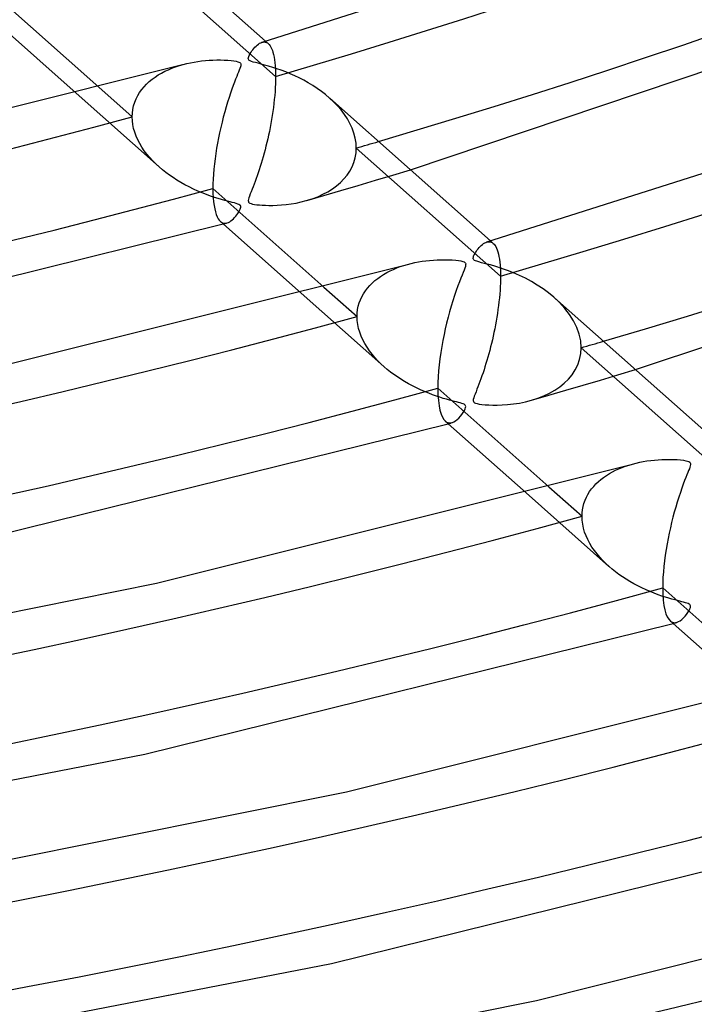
# Model space of a CAD drawing. Header units: millimetres. Extents: x -866 to 866, y -967 to 997.
# Tile 30 of 74: x 150 to 191, y 465 to 525. Entities that reach past the tile are written whole.
import ezdxf

# ---------------------------------------------------------------- set-up
doc = ezdxf.new("R2010")
doc.units = ezdxf.units.MM
doc.layers.add('HIDDEN', color=7, linetype='Continuous')
doc.layers.add('THICK', color=7, linetype='Continuous')

msp = doc.modelspace()

# ---------------------------------------------------------------- linework, layer by layer
at = {"layer": 'HIDDEN'}
for p, q in [((165.801, 521.768), (157.039, 529.543)), ((164.966, 523.838), (165.037, 523.854)), ((165.037, 523.854), (165.106, 523.859)), ((165.106, 523.859), (165.173, 523.851)), ((165.173, 523.851), (165.237, 523.831)), ((165.189, 523.903), (165.357, 523.754)), ((165.237, 523.831), (165.298, 523.799)), ((165.298, 523.799), (165.356, 523.755)), ((165.356, 523.755), (165.41, 523.7)), ((165.41, 523.7), (165.462, 523.632)), ((165.462, 523.632), (165.511, 523.552)), ((165.511, 523.552), (165.558, 523.458)), ((165.558, 523.458), (165.601, 523.35)), ((165.601, 523.35), (165.64, 523.229)), ((165.64, 523.229), (165.676, 523.093)), ((165.676, 523.093), (165.708, 522.944)), ((165.708, 522.944), (165.736, 522.78)), ((159.504, 522.267), (159.725, 522.349)), ((159.725, 522.349), (159.951, 522.423)), ((159.951, 522.423), (160.181, 522.49)), ((165.736, 522.78), (165.759, 522.604)), ((165.759, 522.604), (165.777, 522.413)), ((165.777, 522.413), (165.79, 522.21)), ((158.299, 521.597), (158.482, 521.731)), ((158.482, 521.731), (158.673, 521.855)), ((158.673, 521.855), (158.871, 521.971)), ((158.871, 521.971), (159.076, 522.078)), ((159.076, 522.078), (159.287, 522.176)), ((159.287, 522.176), (159.504, 522.267)), ((165.79, 522.21), (165.798, 521.994)), ((165.798, 521.994), (165.801, 521.768)), ((165.801, 521.768), (165.798, 521.549)), ((155.068, 521.106), (157.088, 519.314)), ((157.665, 520.969), (157.807, 521.14)), ((157.807, 521.14), (157.96, 521.301)), ((157.96, 521.301), (158.124, 521.454)), ((158.124, 521.454), (158.299, 521.597)), ((165.791, 521.323), (165.78, 521.091)), ((165.798, 521.549), (165.791, 521.323)), ((153.685, 520.742), (158.72, 516.274)), ((157.323, 520.404), (157.423, 520.601)), ((157.423, 520.601), (157.537, 520.79)), ((157.537, 520.79), (157.665, 520.969)), ((165.745, 520.611), (165.721, 520.367)), ((165.765, 520.853), (165.745, 520.611)), ((165.78, 521.091), (165.765, 520.853)), ((157.127, 519.766), (157.175, 519.985)), ((157.175, 519.985), (157.24, 520.198)), ((157.24, 520.198), (157.323, 520.404)), ((165.693, 520.122), (165.663, 519.877)), ((165.721, 520.367), (165.693, 520.122)), ((169.323, 520.224), (169.075, 520.455)), ((169.558, 519.982), (169.323, 520.224)), ((169.776, 519.729), (169.558, 519.982)), ((157.088, 519.314), (157.098, 519.542)), ((157.098, 519.081), (157.088, 519.314)), ((157.098, 519.542), (157.127, 519.766)), ((165.591, 519.387), (165.552, 519.144)), ((165.629, 519.632), (165.591, 519.387)), ((165.663, 519.877), (165.629, 519.632)), ((169.977, 519.465), (169.776, 519.729)), ((170.158, 519.191), (169.977, 519.465)), ((157.128, 518.847), (157.098, 519.081)), ((157.176, 518.612), (157.128, 518.847)), ((165.509, 518.904), (165.464, 518.665)), ((165.552, 519.144), (165.509, 518.904)), ((170.317, 518.909), (170.158, 519.191)), ((170.451, 518.618), (170.317, 518.909)), ((157.242, 518.379), (157.176, 518.612)), ((157.327, 518.147), (157.242, 518.379)), ((157.429, 517.918), (157.327, 518.147)), ((165.369, 518.198), (165.319, 517.971)), ((165.418, 518.43), (165.369, 518.198)), ((165.464, 518.665), (165.418, 518.43)), ((170.558, 518.321), (170.451, 518.618)), ((170.636, 518.022), (170.558, 518.321)), ((157.546, 517.693), (157.429, 517.918)), ((157.678, 517.472), (157.546, 517.693)), ((165.213, 517.527), (165.158, 517.311)), ((165.266, 517.747), (165.213, 517.527)), ((165.319, 517.971), (165.266, 517.747)), ((170.684, 517.722), (170.636, 518.022)), ((170.7, 517.42), (170.684, 517.722)), ((157.824, 517.256), (157.678, 517.472)), ((157.983, 517.046), (157.824, 517.256)), ((158.153, 516.842), (157.983, 517.046)), ((165.102, 517.099), (165.045, 516.891)), ((165.158, 517.311), (165.102, 517.099)), ((170.634, 516.827), (170.684, 517.12)), ((170.684, 517.12), (170.7, 517.42)), ((179.461, 509.646), (170.7, 517.42)), ((158.333, 516.645), (158.153, 516.842)), ((158.524, 516.455), (158.333, 516.645)), ((158.724, 516.271), (158.524, 516.455)), ((164.928, 516.49), (164.868, 516.295)), ((164.987, 516.688), (164.928, 516.49)), ((165.045, 516.891), (164.987, 516.688)), ((170.443, 516.273), (170.554, 516.545)), ((170.554, 516.545), (170.634, 516.827)), ((158.921, 516.102), (158.724, 516.271)), ((159.128, 515.937), (158.921, 516.102)), ((159.344, 515.778), (159.128, 515.937)), ((159.568, 515.623), (159.344, 515.778)), ((164.685, 515.741), (164.623, 515.566)), ((164.746, 515.921), (164.685, 515.741)), ((164.807, 516.106), (164.746, 515.921)), ((164.868, 516.295), (164.807, 516.106)), ((169.949, 515.542), (170.138, 515.771)), ((170.138, 515.771), (170.303, 516.015)), ((170.303, 516.015), (170.443, 516.273)), ((171.87, 515.462), (172.926, 515.778)), ((172.926, 515.778), (173.985, 516.098)), ((159.8, 515.473), (159.568, 515.623)), ((160.04, 515.329), (159.8, 515.473)), ((160.288, 515.19), (160.04, 515.329)), ((160.542, 515.056), (160.288, 515.19)), ((164.499, 515.232), (164.438, 515.072)), ((164.561, 515.396), (164.499, 515.232)), ((164.623, 515.566), (164.561, 515.396)), ((169.505, 515.129), (169.738, 515.328)), ((169.738, 515.328), (169.949, 515.542)), ((169.768, 514.84), (170.817, 515.149)), ((170.817, 515.149), (171.87, 515.462)), ((160.804, 514.929), (160.542, 515.056)), ((161.073, 514.808), (160.804, 514.929)), ((161.341, 514.695), (161.073, 514.808)), ((161.602, 514.594), (161.341, 514.695)), ((161.851, 514.503), (161.602, 514.594)), ((164.263, 514.631), (164.215, 514.505)), ((164.319, 514.771), (164.263, 514.631)), ((164.378, 514.919), (164.319, 514.771)), ((164.438, 515.072), (164.378, 514.919)), ((167.69, 514.237), (168.726, 514.536)), ((168.355, 514.468), (168.674, 514.612)), ((168.674, 514.612), (168.972, 514.77)), ((168.726, 514.536), (169.768, 514.84)), ((168.972, 514.77), (169.25, 514.943)), ((169.25, 514.943), (169.505, 515.129)), ((162.089, 514.424), (161.851, 514.503)), ((162.312, 514.353), (162.089, 514.424)), ((162.52, 514.292), (162.312, 514.353)), ((162.711, 514.239), (162.52, 514.292)), ((162.883, 514.193), (162.711, 514.239)), ((163.033, 514.154), (162.883, 514.193)), ((163.166, 514.12), (163.033, 514.154)), ((163.293, 514.087), (163.166, 514.12)), ((163.407, 514.055), (163.293, 514.087)), ((163.502, 514.023), (163.407, 514.055)), ((163.574, 513.993), (163.502, 514.023)), ((163.626, 513.961), (163.574, 513.993)), ((163.662, 513.924), (163.626, 513.961)), ((164.152, 514.307), (164.141, 514.235)), ((164.141, 514.235), (164.144, 514.181)), ((164.144, 514.181), (164.161, 514.138)), ((164.177, 514.397), (164.152, 514.307)), ((164.161, 514.138), (164.193, 514.103)), ((164.215, 514.505), (164.177, 514.397)), ((164.193, 514.103), (164.24, 514.073)), ((164.24, 514.073), (164.306, 514.047)), ((164.306, 514.047), (164.395, 514.023)), ((164.395, 514.023), (164.511, 514.001)), ((164.511, 514.001), (164.653, 513.981)), ((164.653, 513.981), (164.814, 513.964)), ((164.814, 513.964), (164.991, 513.952)), ((164.991, 513.952), (165.183, 513.943)), ((165.183, 513.943), (165.397, 513.938)), ((165.397, 513.938), (165.632, 513.94)), ((165.632, 513.94), (165.886, 513.948)), ((165.886, 513.948), (166.156, 513.965)), ((166.156, 513.965), (166.439, 513.993)), ((166.439, 513.993), (166.734, 514.031)), ((166.734, 514.031), (167.038, 514.083)), ((167.038, 514.083), (167.349, 514.149)), ((167.349, 514.149), (167.664, 514.23)), ((167.664, 514.23), (168.015, 514.34)), ((168.015, 514.34), (168.355, 514.468)), ((163.378, 513.277), (163.446, 513.364)), ((163.446, 513.364), (163.509, 513.454)), ((163.509, 513.454), (163.565, 513.542)), ((163.565, 513.542), (163.612, 513.624)), ((163.612, 513.624), (163.648, 513.7)), ((163.648, 513.7), (163.673, 513.769)), ((163.681, 513.881), (163.662, 513.924)), ((163.673, 513.769), (163.684, 513.829)), ((163.684, 513.829), (163.681, 513.881)), ((162.45, 512.964), (162.513, 512.917)), ((162.513, 512.917), (162.579, 512.883)), ((162.579, 512.883), (162.646, 512.863)), ((162.623, 512.811), (162.66, 512.821)), ((162.646, 512.863), (162.715, 512.855)), ((162.66, 512.821), (162.697, 512.831)), ((162.697, 512.831), (162.735, 512.842)), ((162.715, 512.855), (162.785, 512.86)), ((162.735, 512.842), (162.772, 512.852)), ((162.772, 512.852), (162.809, 512.862)), ((162.785, 512.86), (162.856, 512.875)), ((162.809, 512.862), (162.847, 512.873)), ((162.856, 512.875), (162.932, 512.904)), ((162.932, 512.904), (163.009, 512.944)), ((163.009, 512.944), (163.085, 512.994)), ((163.085, 512.994), (163.16, 513.053)), ((163.16, 513.053), (163.234, 513.121)), ((163.234, 513.121), (163.307, 513.196)), ((163.307, 513.196), (163.378, 513.277)), ((178.63, 511.718), (178.7, 511.734)), ((178.7, 511.734), (178.767, 511.737)), ((178.767, 511.737), (178.833, 511.729)), ((178.833, 511.729), (178.895, 511.71)), ((178.849, 511.781), (179.017, 511.632)), ((178.895, 511.71), (178.956, 511.679)), ((178.956, 511.679), (179.013, 511.636)), ((179.013, 511.636), (179.067, 511.582)), ((179.067, 511.582), (179.119, 511.516)), ((179.119, 511.516), (179.168, 511.437)), ((179.168, 511.437), (179.214, 511.345)), ((179.214, 511.345), (179.258, 511.239)), ((179.258, 511.239), (179.298, 511.119)), ((179.298, 511.119), (179.334, 510.984)), ((179.334, 510.984), (179.367, 510.835)), ((173.591, 510.296), (173.813, 510.361)), ((179.367, 510.835), (179.395, 510.672)), ((179.395, 510.672), (179.418, 510.494)), ((179.418, 510.494), (179.437, 510.303)), ((172.359, 509.749), (172.55, 509.859)), ((172.55, 509.859), (172.747, 509.962)), ((172.747, 509.962), (172.95, 510.056)), ((172.95, 510.056), (173.159, 510.144)), ((173.159, 510.144), (173.373, 510.223)), ((173.373, 510.223), (173.591, 510.296)), ((179.437, 510.303), (179.45, 510.097)), ((179.45, 510.097), (179.459, 509.877)), ((179.459, 509.877), (179.461, 509.646)), ((171.522, 509.078), (171.671, 509.228)), ((171.671, 509.228), (171.83, 509.371)), ((171.83, 509.371), (171.998, 509.505)), ((171.998, 509.505), (172.175, 509.631)), ((172.175, 509.631), (172.359, 509.749)), ((179.453, 509.227), (179.443, 509.008)), ((179.459, 509.44), (179.453, 509.227)), ((179.461, 509.646), (179.459, 509.44)), ((167.35, 508.616), (172.38, 504.152)), ((168.732, 508.982), (170.749, 507.192)), ((171.041, 508.399), (171.142, 508.58)), ((171.142, 508.58), (171.257, 508.754)), ((171.257, 508.754), (171.384, 508.92)), ((171.384, 508.92), (171.522, 509.078)), ((179.429, 508.784), (179.411, 508.555)), ((179.443, 509.008), (179.429, 508.784)), ((170.823, 507.816), (170.881, 508.016)), ((170.881, 508.016), (170.953, 508.211)), ((170.953, 508.211), (171.041, 508.399)), ((179.365, 508.089), (179.336, 507.854)), ((179.39, 508.323), (179.365, 508.089)), ((179.411, 508.555), (179.39, 508.323)), ((183.049, 508.037), (182.699, 508.365)), ((183.369, 507.689), (183.049, 508.037)), ((170.749, 507.192), (170.758, 507.403)), ((170.758, 507.403), (170.782, 507.612)), ((170.782, 507.612), (170.823, 507.816)), ((179.27, 507.383), (179.233, 507.148)), ((179.305, 507.619), (179.27, 507.383)), ((179.336, 507.854), (179.305, 507.619)), ((183.653, 507.321), (183.369, 507.689)), ((170.76, 506.954), (170.749, 507.192)), ((170.79, 506.714), (170.76, 506.954)), ((179.193, 506.915), (179.151, 506.682)), ((179.233, 507.148), (179.193, 506.915)), ((183.898, 506.934), (183.653, 507.321)), ((184.096, 506.534), (183.898, 506.934)), ((170.84, 506.477), (170.79, 506.714)), ((170.908, 506.241), (170.84, 506.477)), ((170.995, 506.008), (170.908, 506.241)), ((179.061, 506.225), (179.013, 506.001)), ((179.107, 506.452), (179.061, 506.225)), ((179.151, 506.682), (179.107, 506.452)), ((184.242, 506.124), (184.096, 506.534)), ((171.098, 505.777), (170.995, 506.008)), ((171.217, 505.551), (171.098, 505.777)), ((178.963, 505.78), (178.911, 505.562)), ((179.013, 506.001), (178.963, 505.78)), ((184.331, 505.711), (184.242, 506.124)), ((184.361, 505.298), (184.331, 505.711)), ((171.351, 505.33), (171.217, 505.551)), ((171.498, 505.115), (171.351, 505.33)), ((171.658, 504.906), (171.498, 505.115)), ((178.804, 505.137), (178.749, 504.93)), ((178.859, 505.348), (178.804, 505.137)), ((178.911, 505.562), (178.859, 505.348)), ((184.337, 504.94), (184.361, 505.298)), ((193.122, 497.524), (184.361, 505.298)), ((171.828, 504.704), (171.658, 504.906)), ((172.008, 504.509), (171.828, 504.704)), ((172.197, 504.32), (172.008, 504.509)), ((178.635, 504.528), (178.576, 504.333)), ((178.693, 504.727), (178.635, 504.528)), ((178.749, 504.93), (178.693, 504.727)), ((184.153, 504.262), (184.267, 504.593)), ((184.267, 504.593), (184.337, 504.94)), ((172.395, 504.139), (172.197, 504.32)), ((172.584, 503.978), (172.395, 504.139)), ((172.78, 503.823), (172.584, 503.978)), ((172.983, 503.671), (172.78, 503.823)), ((178.457, 503.955), (178.396, 503.773)), ((178.517, 504.142), (178.457, 503.955)), ((178.576, 504.333), (178.517, 504.142)), ((183.808, 503.662), (183.999, 503.951)), ((183.999, 503.951), (184.153, 504.262)), ((186.59, 503.653), (187.65, 503.972)), ((173.194, 503.524), (172.983, 503.671)), ((173.412, 503.382), (173.194, 503.524)), ((173.636, 503.245), (173.412, 503.382)), ((173.867, 503.112), (173.636, 503.245)), ((178.213, 503.254), (178.151, 503.091)), ((178.274, 503.422), (178.213, 503.254)), ((178.335, 503.595), (178.274, 503.422)), ((178.396, 503.773), (178.335, 503.595)), ((183.336, 503.15), (183.586, 503.394)), ((183.586, 503.394), (183.808, 503.662)), ((184.478, 503.026), (185.532, 503.338)), ((185.532, 503.338), (186.59, 503.653)), ((174.104, 502.985), (173.867, 503.112)), ((174.347, 502.863), (174.104, 502.985)), ((174.596, 502.747), (174.347, 502.863)), ((174.849, 502.637), (174.596, 502.747)), ((175.096, 502.536), (174.849, 502.637)), ((177.971, 502.632), (177.915, 502.491)), ((178.03, 502.779), (177.971, 502.632)), ((178.09, 502.932), (178.03, 502.779)), ((178.151, 503.091), (178.09, 502.932)), ((182.386, 502.415), (183.429, 502.718)), ((182.443, 502.545), (182.764, 502.727)), ((182.764, 502.727), (183.062, 502.928)), ((183.062, 502.928), (183.336, 503.15)), ((183.429, 502.718), (184.478, 503.026)), ((175.335, 502.446), (175.096, 502.536)), ((175.563, 502.365), (175.335, 502.446)), ((175.781, 502.292), (175.563, 502.365)), ((175.986, 502.228), (175.781, 502.292)), ((176.177, 502.172), (175.986, 502.228)), ((176.353, 502.123), (176.177, 502.172)), ((176.513, 502.08), (176.353, 502.123)), ((176.655, 502.043), (176.513, 502.08)), ((176.781, 502.011), (176.655, 502.043)), ((176.899, 501.98), (176.781, 502.011)), ((177.806, 502.165), (177.8, 502.095)), ((177.8, 502.095), (177.809, 502.041)), ((177.83, 502.255), (177.806, 502.165)), ((177.809, 502.041), (177.835, 501.998)), ((177.867, 502.364), (177.83, 502.255)), ((177.835, 501.998), (177.879, 501.963)), ((177.915, 502.491), (177.867, 502.364)), ((180.607, 501.945), (180.982, 502.021)), ((180.982, 502.021), (181.346, 502.115)), ((181.346, 502.115), (181.733, 502.239)), ((181.349, 502.116), (182.386, 502.415)), ((181.733, 502.239), (182.099, 502.382)), ((182.099, 502.382), (182.443, 502.545)), ((177.009, 501.95), (176.899, 501.98)), ((177.106, 501.922), (177.009, 501.95)), ((177.185, 501.894), (177.106, 501.922)), ((177.245, 501.866), (177.185, 501.894)), ((177.196, 501.374), (177.263, 501.488)), ((177.289, 501.838), (177.245, 501.866)), ((177.263, 501.488), (177.312, 501.59)), ((177.32, 501.806), (177.289, 501.838)), ((177.312, 501.59), (177.338, 501.669)), ((177.338, 501.769), (177.32, 501.806)), ((177.345, 501.726), (177.338, 501.769)), ((177.338, 501.669), (177.345, 501.726)), ((177.879, 501.963), (177.944, 501.933)), ((177.944, 501.933), (178.037, 501.906)), ((178.037, 501.906), (178.165, 501.881)), ((178.165, 501.881), (178.328, 501.858)), ((178.328, 501.858), (178.522, 501.84)), ((178.522, 501.84), (178.741, 501.826)), ((178.741, 501.826), (178.984, 501.818)), ((178.984, 501.818), (179.258, 501.818)), ((179.258, 501.818), (179.561, 501.828)), ((179.561, 501.828), (179.89, 501.851)), ((179.89, 501.851), (180.24, 501.889)), ((180.24, 501.889), (180.607, 501.945)), ((176.12, 500.834), (176.184, 500.789)), ((176.184, 500.789), (176.251, 500.757)), ((176.534, 500.76), (176.634, 500.803)), ((176.634, 500.803), (176.733, 500.864)), ((176.733, 500.864), (176.832, 500.942)), ((176.832, 500.942), (176.929, 501.035)), ((176.929, 501.035), (177.024, 501.14)), ((177.024, 501.14), (177.114, 501.256)), ((177.114, 501.256), (177.196, 501.374)), ((176.251, 500.757), (176.32, 500.739)), ((176.283, 500.69), (176.32, 500.7)), ((176.32, 500.739), (176.39, 500.734)), ((176.32, 500.7), (176.357, 500.71)), ((176.357, 500.71), (176.395, 500.72)), ((176.39, 500.734), (176.461, 500.741)), ((176.395, 500.72), (176.432, 500.731)), ((176.432, 500.731), (176.469, 500.741)), ((176.461, 500.741), (176.534, 500.76)), ((176.469, 500.741), (176.507, 500.752)), ((186.261, 497.766), (186.452, 497.862)), ((186.452, 497.862), (186.648, 497.952)), ((186.648, 497.952), (186.85, 498.035)), ((186.85, 498.035), (187.057, 498.111)), ((187.057, 498.111), (187.268, 498.18)), ((187.268, 498.18), (187.482, 498.243)), ((185.403, 497.173), (185.56, 497.306)), ((185.56, 497.306), (185.724, 497.432)), ((185.724, 497.432), (185.896, 497.551)), ((185.896, 497.551), (186.075, 497.662)), ((186.075, 497.662), (186.261, 497.766)), ((182.395, 496.858), (184.41, 495.07)), ((184.873, 496.568), (184.99, 496.73)), ((184.99, 496.73), (185.118, 496.885)), ((185.118, 496.885), (185.256, 497.033)), ((185.256, 497.033), (185.403, 497.173)), ((181.014, 496.491), (186.04, 492.031)), ((184.529, 495.856), (184.595, 496.043)), ((184.595, 496.043), (184.675, 496.225)), ((184.675, 496.225), (184.768, 496.4)), ((184.768, 496.4), (184.873, 496.568)), ((184.417, 495.271), (184.44, 495.47)), ((184.44, 495.47), (184.477, 495.665)), ((184.477, 495.665), (184.529, 495.856)), ((184.41, 495.07), (184.417, 495.271)), ((184.42, 494.83), (184.41, 495.07)), ((184.451, 494.59), (184.42, 494.83)), ((184.501, 494.352), (184.451, 494.59)), ((184.57, 494.115), (184.501, 494.352)), ((184.657, 493.882), (184.57, 494.115)), ((184.761, 493.651), (184.657, 493.882)), ((184.88, 493.425), (184.761, 493.651)), ((185.014, 493.204), (184.88, 493.425)), ((185.162, 492.989), (185.014, 493.204)), ((185.321, 492.781), (185.162, 492.989)), ((185.491, 492.58), (185.321, 492.781)), ((185.67, 492.385), (185.491, 492.58)), ((185.859, 492.198), (185.67, 492.385)), ((186.057, 492.016), (185.859, 492.198)), ((186.248, 491.854), (186.057, 492.016)), ((186.447, 491.695), (186.248, 491.854)), ((186.655, 491.541), (186.447, 491.695)), ((186.869, 491.393), (186.655, 491.541)), ((187.091, 491.249), (186.869, 491.393)), ((187.32, 491.11), (187.091, 491.249)), ((187.555, 490.976), (187.32, 491.11)), ((187.796, 490.848), (187.555, 490.976)), ((188.044, 490.725), (187.796, 490.848)), ((188.297, 490.607), (188.044, 490.725)), ((188.552, 490.498), (188.297, 490.607)), ((188.8, 490.398), (188.552, 490.498)), ((189.038, 490.309), (188.8, 490.398)), ((189.266, 490.229), (189.038, 490.309)), ((189.483, 490.158), (189.266, 490.229)), ((189.686, 490.095), (189.483, 490.158)), ((189.875, 490.04), (189.686, 490.095)), ((190.049, 489.992), (189.875, 490.04)), ((190.205, 489.951), (190.049, 489.992)), ((190.344, 489.915), (190.205, 489.951)), ((190.467, 489.883), (190.344, 489.915)), ((190.584, 489.853), (190.467, 489.883)), ((190.692, 489.823), (190.584, 489.853)), ((190.784, 489.794), (190.692, 489.823)), ((190.859, 489.767), (190.784, 489.794)), ((190.915, 489.74), (190.859, 489.767)), ((190.912, 489.349), (190.964, 489.453)), ((190.956, 489.711), (190.915, 489.74)), ((190.984, 489.678), (190.956, 489.711)), ((190.964, 489.453), (190.994, 489.537)), ((191, 489.641), (190.984, 489.678)), ((190.994, 489.537), (191.004, 489.597)), ((191.004, 489.597), (191, 489.641)), ((190.476, 488.808), (190.573, 488.898)), ((190.573, 488.898), (190.668, 489.001)), ((190.668, 489.001), (190.759, 489.115)), ((190.759, 489.115), (190.843, 489.234)), ((190.843, 489.234), (190.912, 489.349)), ((189.779, 488.714), (189.841, 488.669)), ((189.841, 488.669), (189.906, 488.638)), ((189.906, 488.638), (189.972, 488.619)), ((189.942, 488.568), (189.98, 488.579)), ((189.972, 488.619), (190.04, 488.613)), ((189.98, 488.579), (190.017, 488.589)), ((190.017, 488.589), (190.054, 488.599)), ((190.04, 488.613), (190.109, 488.618)), ((190.054, 488.599), (190.091, 488.61)), ((190.091, 488.61), (190.129, 488.62)), ((190.109, 488.618), (190.18, 488.634)), ((190.129, 488.62), (190.166, 488.63)), ((190.18, 488.634), (190.278, 488.674)), ((190.278, 488.674), (190.377, 488.733)), ((190.377, 488.733), (190.476, 488.808))]:
    msp.add_line(p, q, dxfattribs=at)
for centre, major_axis, start_param, end_param in [((0, 663.808), (-556.5, 0), 0, 2.617994), ((0, 663.8), (-328.91, 0), 2.099125, 2.617994), ((0, 663.8), (-356.735, 0), 2.09794, 2.617994), ((0, 663.8), (-328.91, 0), 1.0624, 2.068721), ((0, 663.8), (338.89, 0), -1.042915, -1.038302), ((0, 663.8), (-356.735, 0), 1.061214, 2.069907), ((0, 663.8), (366.715, 0), -1.044035, -1.039772), ((0, 663.8), (-384.56, 0), 1.0602, 2.070921), ((0, 663.8), (-412.385, 0), 1.059322, 2.071798), ((0, 663.8), (-440.21, 0), 1.058556, 2.072565)]:
    msp.add_ellipse(centre, major_axis=major_axis, ratio=0.5, start_param=start_param, end_param=end_param, dxfattribs=at)
at = {"layer": 'THICK'}
for p, q in [((155.424, 532.568), (165.189, 523.903)), ((164.974, 523.841), (190.368, 531.927)), ((148.327, 527.088), (155.068, 521.106)), ((173.985, 516.098), (201.461, 525.332)), ((148.787, 525.088), (153.685, 520.742)), ((164.476, 523.463), (164.541, 523.537)), ((164.541, 523.537), (164.61, 523.607)), ((164.61, 523.607), (164.681, 523.672)), ((164.681, 523.672), (164.755, 523.729)), ((164.755, 523.729), (164.827, 523.776)), ((164.827, 523.776), (164.897, 523.812)), ((164.897, 523.812), (164.966, 523.838)), ((164.14, 522.864), (164.149, 522.919)), ((164.149, 522.919), (164.167, 522.977)), ((164.167, 522.977), (164.193, 523.036)), ((164.193, 523.036), (164.224, 523.097)), ((164.224, 523.097), (164.262, 523.165)), ((164.262, 523.165), (164.307, 523.237)), ((164.307, 523.237), (164.358, 523.311)), ((164.358, 523.311), (164.414, 523.388)), ((164.414, 523.388), (164.476, 523.463)), ((135.478, 516.322), (160.149, 522.481)), ((160.181, 522.49), (160.4, 522.546)), ((160.4, 522.546), (160.622, 522.595)), ((160.622, 522.595), (160.847, 522.638)), ((160.847, 522.638), (161.074, 522.674)), ((161.074, 522.674), (161.302, 522.704)), ((161.302, 522.704), (161.532, 522.728)), ((161.532, 522.728), (161.763, 522.746)), ((161.763, 522.746), (161.994, 522.758)), ((161.994, 522.758), (162.225, 522.764)), ((162.225, 522.764), (162.455, 522.764)), ((162.455, 522.764), (162.683, 522.758)), ((162.683, 522.758), (162.9, 522.746)), ((162.9, 522.746), (163.095, 522.729)), ((163.095, 522.729), (163.262, 522.709)), ((163.262, 522.709), (163.397, 522.686)), ((163.397, 522.686), (163.498, 522.661)), ((163.498, 522.661), (163.571, 522.635)), ((163.571, 522.635), (163.623, 522.606)), ((163.623, 522.606), (163.658, 522.572)), ((163.659, 522.341), (163.629, 522.25)), ((163.658, 522.572), (163.679, 522.532)), ((163.679, 522.418), (163.659, 522.341)), ((163.679, 522.532), (163.685, 522.482)), ((163.685, 522.482), (163.679, 522.418)), ((164.145, 522.817), (164.14, 522.864)), ((164.164, 522.777), (164.145, 522.817)), ((164.199, 522.741), (164.164, 522.777)), ((164.255, 522.707), (164.199, 522.741)), ((164.335, 522.674), (164.255, 522.707)), ((164.441, 522.64), (164.335, 522.674)), ((164.574, 522.604), (164.441, 522.64)), ((164.734, 522.563), (164.574, 522.604)), ((164.92, 522.515), (164.734, 522.563)), ((165.132, 522.459), (164.92, 522.515)), ((165.367, 522.393), (165.132, 522.459)), ((165.62, 522.316), (165.367, 522.393)), ((165.88, 522.232), (165.62, 522.316)), ((163.435, 521.758), (163.37, 521.592)), ((163.494, 521.905), (163.435, 521.758)), ((163.546, 522.033), (163.494, 521.905)), ((163.591, 522.147), (163.546, 522.033)), ((163.629, 522.25), (163.591, 522.147)), ((166.145, 522.139), (165.88, 522.232)), ((166.414, 522.037), (166.145, 522.139)), ((166.686, 521.925), (166.414, 522.037)), ((166.96, 521.804), (166.686, 521.925)), ((167.235, 521.673), (166.96, 521.804)), ((163.222, 521.206), (163.142, 520.985)), ((163.298, 521.408), (163.222, 521.206)), ((163.37, 521.592), (163.298, 521.408)), ((167.51, 521.53), (167.235, 521.673)), ((167.784, 521.377), (167.51, 521.53)), ((168.055, 521.213), (167.784, 521.377)), ((168.321, 521.039), (168.055, 521.213)), ((163.059, 520.746), (162.973, 520.489)), ((163.142, 520.985), (163.059, 520.746)), ((168.581, 520.854), (168.321, 521.039)), ((168.833, 520.66), (168.581, 520.854)), ((169.075, 520.455), (168.833, 520.66)), ((178.634, 511.719), (206.37, 520.546)), ((162.796, 519.919), (162.708, 519.611)), ((162.885, 520.213), (162.796, 519.919)), ((162.973, 520.489), (162.885, 520.213)), ((169.085, 520.446), (178.849, 511.781)), ((162.708, 519.611), (162.623, 519.297)), ((162.543, 518.983), (162.468, 518.667)), ((162.623, 519.297), (162.543, 518.983)), ((162.397, 518.351), (162.332, 518.035)), ((162.468, 518.667), (162.397, 518.351)), ((162.271, 517.72), (162.216, 517.406)), ((162.332, 518.035), (162.271, 517.72)), ((162.166, 517.09), (162.121, 516.774)), ((162.216, 517.406), (162.166, 517.09)), ((162.082, 516.459), (162.049, 516.146)), ((162.121, 516.774), (162.082, 516.459)), ((162.023, 515.839), (162.004, 515.538)), ((162.049, 516.146), (162.023, 515.839)), ((161.992, 515.247), (161.988, 514.966)), ((162.004, 515.538), (161.992, 515.247)), ((161.988, 514.966), (161.993, 514.675)), ((161.988, 514.966), (168.732, 508.982)), ((161.993, 514.675), (162.006, 514.404)), ((162.006, 514.404), (162.029, 514.155)), ((162.029, 514.155), (162.059, 513.926)), ((187.65, 503.972), (217.731, 514.043)), ((162.059, 513.926), (162.097, 513.721)), ((162.097, 513.721), (162.143, 513.539)), ((162.143, 513.539), (162.194, 513.38)), ((162.194, 513.38), (162.251, 513.244)), ((135.16, 506.03), (162.623, 512.811)), ((162.251, 513.244), (162.313, 513.13)), ((162.313, 513.13), (162.379, 513.037)), ((162.379, 513.037), (162.45, 512.964)), ((162.447, 512.966), (167.35, 508.616)), ((178.291, 511.507), (178.36, 511.566)), ((178.36, 511.566), (178.429, 511.618)), ((178.429, 511.618), (178.498, 511.661)), ((178.498, 511.661), (178.565, 511.694)), ((178.565, 511.694), (178.63, 511.718)), ((177.849, 510.909), (177.877, 510.965)), ((177.877, 510.965), (177.911, 511.026)), ((177.911, 511.026), (177.951, 511.092)), ((177.951, 511.092), (177.997, 511.161)), ((177.997, 511.161), (178.047, 511.232)), ((178.047, 511.232), (178.103, 511.304)), ((178.103, 511.304), (178.162, 511.374)), ((178.162, 511.374), (178.225, 511.442)), ((178.225, 511.442), (178.291, 511.507)), ((147.021, 503.663), (173.808, 510.36)), ((173.813, 510.361), (174.03, 510.417)), ((174.03, 510.417), (174.25, 510.467)), ((174.25, 510.467), (174.472, 510.511)), ((174.472, 510.511), (174.697, 510.548)), ((174.697, 510.548), (174.924, 510.579)), ((174.924, 510.579), (175.153, 510.604)), ((175.153, 510.604), (175.384, 510.623)), ((175.384, 510.623), (175.615, 510.636)), ((175.615, 510.636), (175.847, 510.643)), ((175.847, 510.643), (176.078, 510.644)), ((176.078, 510.644), (176.309, 510.639)), ((176.309, 510.639), (176.533, 510.627)), ((176.533, 510.627), (176.738, 510.61)), ((176.738, 510.61), (176.915, 510.589)), ((176.915, 510.589), (177.059, 510.565)), ((177.059, 510.565), (177.166, 510.538)), ((177.166, 510.538), (177.242, 510.509)), ((177.242, 510.509), (177.294, 510.476)), ((177.294, 510.476), (177.328, 510.436)), ((177.328, 510.436), (177.343, 510.387)), ((177.343, 510.387), (177.342, 510.323)), ((177.8, 510.749), (177.809, 510.8)), ((177.802, 510.705), (177.8, 510.749)), ((177.815, 510.667), (177.802, 510.705)), ((177.809, 510.8), (177.826, 510.854)), ((177.841, 510.634), (177.815, 510.667)), ((177.826, 510.854), (177.849, 510.909)), ((177.882, 510.604), (177.841, 510.634)), ((177.94, 510.575), (177.882, 510.604)), ((178.018, 510.545), (177.94, 510.575)), ((178.136, 510.509), (178.018, 510.545)), ((178.314, 510.462), (178.136, 510.509)), ((178.556, 510.4), (178.314, 510.462)), ((178.846, 510.323), (178.556, 510.4)), ((177.19, 509.873), (177.124, 509.711)), ((177.245, 510.014), (177.19, 509.873)), ((177.291, 510.136), (177.245, 510.014)), ((177.325, 510.24), (177.291, 510.136)), ((177.342, 510.323), (177.325, 510.24)), ((179.174, 510.228), (178.846, 510.323)), ((179.523, 510.116), (179.174, 510.228)), ((179.88, 509.99), (179.523, 510.116)), ((180.241, 509.848), (179.88, 509.99)), ((180.606, 509.689), (180.241, 509.848)), ((176.964, 509.304), (176.872, 509.058)), ((177.049, 509.521), (176.964, 509.304)), ((177.124, 509.711), (177.049, 509.521)), ((180.971, 509.513), (180.606, 509.689)), ((181.335, 509.318), (180.971, 509.513)), ((181.693, 509.106), (181.335, 509.318)), ((176.773, 508.783), (176.669, 508.478)), ((176.872, 509.058), (176.773, 508.783)), ((182.042, 508.876), (181.693, 509.106)), ((182.379, 508.628), (182.042, 508.876)), ((182.699, 508.365), (182.379, 508.628)), ((176.564, 508.155), (176.464, 507.824)), ((176.669, 508.478), (176.564, 508.155)), ((182.744, 508.325), (192.509, 499.66)), ((176.367, 507.487), (176.275, 507.145)), ((176.464, 507.824), (176.367, 507.487)), ((176.188, 506.798), (176.106, 506.449)), ((176.275, 507.145), (176.188, 506.798)), ((176.106, 506.449), (176.029, 506.096)), ((175.958, 505.739), (175.892, 505.375)), ((176.029, 506.096), (175.958, 505.739)), ((175.832, 505.007), (175.779, 504.636)), ((175.892, 505.375), (175.832, 505.007)), ((175.779, 504.636), (175.734, 504.265)), ((175.698, 503.896), (175.671, 503.533)), ((175.734, 504.265), (175.698, 503.896)), ((175.655, 503.181), (175.649, 502.844)), ((175.671, 503.533), (175.655, 503.181)), ((175.649, 502.844), (175.658, 502.451)), ((175.649, 502.844), (182.395, 496.858)), ((175.658, 502.451), (175.683, 502.094)), ((175.683, 502.094), (175.724, 501.777)), ((175.724, 501.777), (175.781, 501.502)), ((175.781, 501.502), (175.85, 501.271)), ((175.85, 501.271), (175.931, 501.084)), ((175.931, 501.084), (176.021, 500.939)), ((176.021, 500.939), (176.12, 500.834)), ((176.107, 500.845), (181.014, 496.491)), ((146.506, 493.326), (176.283, 500.69)), ((188.134, 498.39), (188.357, 498.427)), ((188.357, 498.427), (188.582, 498.458)), ((188.582, 498.458), (188.808, 498.483)), ((188.808, 498.483), (189.036, 498.501)), ((189.036, 498.501), (189.266, 498.515)), ((189.266, 498.515), (189.495, 498.522)), ((189.495, 498.522), (189.726, 498.523)), ((189.726, 498.523), (189.955, 498.518)), ((189.955, 498.518), (190.18, 498.507)), ((190.18, 498.507), (190.387, 498.491)), ((190.387, 498.491), (190.566, 498.47)), ((190.566, 498.47), (190.712, 498.445)), ((190.712, 498.445), (190.822, 498.418)), ((190.822, 498.418), (190.901, 498.389)), ((158.564, 491.004), (187.467, 498.238)), ((187.482, 498.243), (187.696, 498.298)), ((187.696, 498.298), (187.914, 498.347)), ((187.914, 498.347), (188.134, 498.39)), ((190.888, 497.849), (190.839, 497.727)), ((190.93, 497.958), (190.888, 497.849)), ((190.901, 498.389), (190.954, 498.355)), ((190.964, 498.054), (190.93, 497.958)), ((190.954, 498.355), (190.987, 498.315)), ((190.988, 498.136), (190.964, 498.054)), ((190.987, 498.315), (191.002, 498.265)), ((191.002, 498.205), (190.988, 498.136)), ((191.002, 498.265), (191.002, 498.205)), ((190.644, 497.235), (190.563, 497.022)), ((190.717, 497.423), (190.644, 497.235)), ((190.783, 497.587), (190.717, 497.423)), ((190.839, 497.727), (190.783, 497.587)), ((190.476, 496.784), (190.384, 496.522)), ((190.563, 497.022), (190.476, 496.784)), ((190.288, 496.235), (190.194, 495.936)), ((190.384, 496.522), (190.288, 496.235)), ((190.103, 495.632), (190.015, 495.323)), ((190.194, 495.936), (190.103, 495.632)), ((189.931, 495.009), (189.852, 494.692)), ((190.015, 495.323), (189.931, 495.009)), ((189.776, 494.372), (189.705, 494.049)), ((189.852, 494.692), (189.776, 494.372)), ((189.639, 493.723), (189.576, 493.391)), ((189.705, 494.049), (189.639, 493.723)), ((189.519, 493.055), (189.467, 492.715)), ((189.576, 493.391), (189.519, 493.055)), ((189.467, 492.715), (189.421, 492.373)), ((189.383, 492.031), (189.351, 491.692)), ((189.421, 492.373), (189.383, 492.031)), ((189.328, 491.357), (189.314, 491.033)), ((189.351, 491.692), (189.328, 491.357)), ((128.24, 484.947), (158.564, 491.004)), ((189.314, 491.033), (189.31, 490.722)), ((189.31, 490.722), (189.318, 490.331)), ((189.31, 490.722), (196.057, 484.734)), ((189.318, 490.331), (189.343, 489.977)), ((189.343, 489.977), (189.384, 489.66)), ((189.384, 489.66), (189.44, 489.385)), ((189.44, 489.385), (189.509, 489.153)), ((189.509, 489.153), (189.589, 488.965)), ((189.589, 488.965), (189.68, 488.82)), ((157.852, 480.623), (189.942, 488.568)), ((189.68, 488.82), (189.779, 488.714)), ((189.767, 488.724), (194.678, 484.366)), ((170.108, 478.345), (201.126, 486.117)), ((124.11, 474.115), (157.852, 480.623)), ((137.561, 471.839), (170.108, 478.345)), ((169.198, 467.919), (203.602, 476.447)), ((181.648, 465.685), (214.785, 473.996)), ((133.018, 460.935), (169.198, 467.919)), ((146.879, 458.729), (181.648, 465.685))]:
    msp.add_line(p, q, dxfattribs=at)
for centre, major_axis, start_param, end_param in [((0, 668.139), (606.5, 0), -3.141592, -0.523599), ((0, 668.139), (-551.5, 0), 0, 2.617994), ((0, 663.808), (-606.5, 0), 0, 2.617994), ((0, 663.8), (338.89, 0), -1.038302, -0.523599), ((0, 663.8), (366.715, 0), -1.039772, -0.523599), ((0, 663.8), (338.89, 0), -2.079641, -1.072424), ((0, 663.8), (366.715, 0), -2.08076, -1.071305), ((0, 663.8), (394.54, 0), -2.081722, -1.070343), ((0, 663.8), (422.365, 0), -2.082557, -1.069508), ((0, 663.8), (450.19, 0), -2.083288, -1.068776)]:
    msp.add_ellipse(centre, major_axis=major_axis, ratio=0.5, start_param=start_param, end_param=end_param, dxfattribs=at)

doc.saveas('drawing.dxf')
